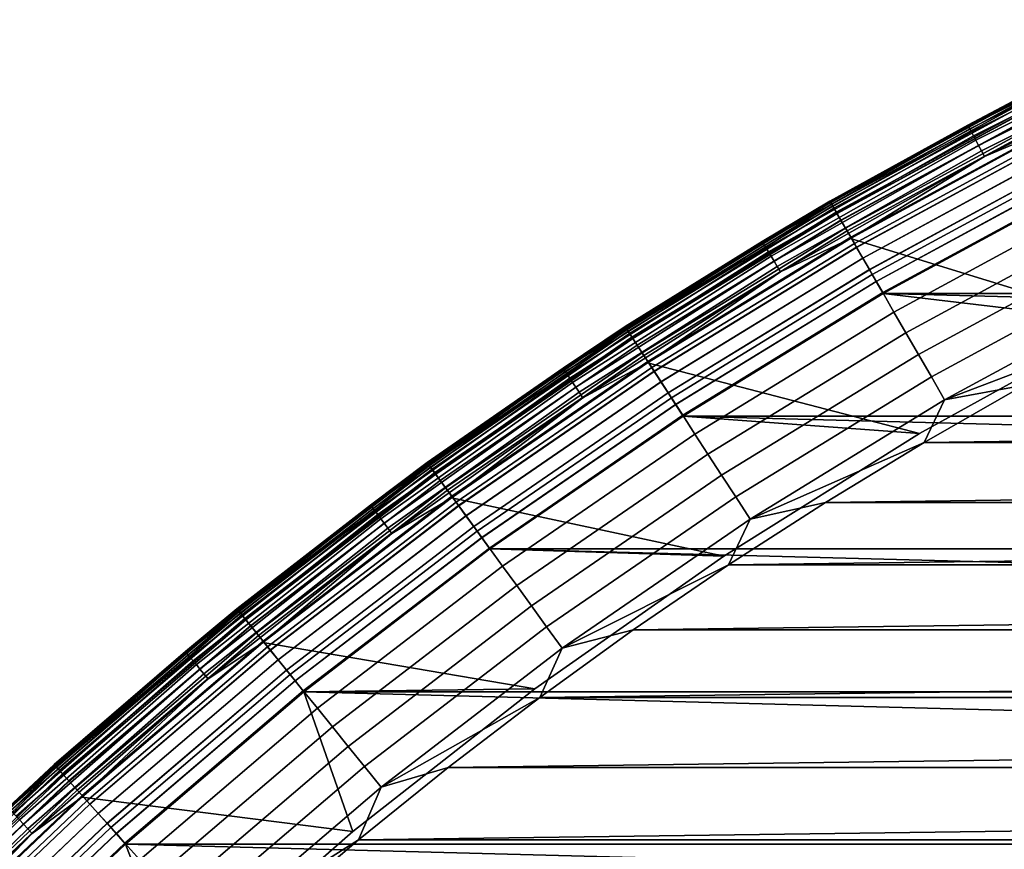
# Model space of a CAD drawing. Header units: metres. Extents: x -22 to 244, y -22 to 22.
# Tile 45 of 146: x -14.55 to -9.93, y 15.58 to 19.47. Entities that reach past the tile are written whole.
import ezdxf

# ---------------------------------------------------------------- set-up
doc = ezdxf.new("R2010")
doc.units = ezdxf.units.M
doc.layers.add('solid_10_151_113_XXX', color=7, linetype='CONTINUOUS')

msp = doc.modelspace()

# ---------------------------------------------------------------- linework, layer by layer
at = {"layer": 'solid_10_151_113_XXX'}
for points in [[(-10.103361, 18.975454, 213.418961), (-9.760796, 19.156641, 213.449997), (-9.113132, 19.470404, 213.418961)], [(-10.103361, 18.975454, 213.418961), (-9.113132, 19.470404, 213.418961), (-9.110039, 19.463795, 213.388412), (-10.099932, 18.969013, 213.388412)], [(-10.099932, 18.969013, 213.388412), (-9.110039, 19.463795, 213.388412), (-9.104955, 19.452932, 213.359375), (-10.094296, 18.958429, 213.359375)], [(-10.094296, 18.958429, 213.359375), (-9.104955, 19.452932, 213.359375), (-9.098006, 19.438087, 213.332565), (-10.086592, 18.94396, 213.332565)], [(-10.086592, 18.94396, 213.332565), (-9.098006, 19.438087, 213.332565), (-9.089365, 19.419624, 213.30867), (-10.077011, 18.925966, 213.30867)], [(-10.077011, 18.925966, 213.30867), (-9.089365, 19.419624, 213.30867), (-9.079243, 19.397999, 213.288254), (-10.065789, 18.90489, 213.288254)], [(-10.065789, 18.90489, 213.288254), (-9.079243, 19.397999, 213.288254), (-9.067891, 19.373745, 213.27182), (-10.053204, 18.881254, 213.27182)], [(-10.053204, 18.881254, 213.27182), (-9.067891, 19.373745, 213.27182), (-9.055589, 19.34746, 213.259796), (-10.039565, 18.855637, 213.259796)], [(-10.039565, 18.855637, 213.259796), (-9.055589, 19.34746, 213.259796), (-9.04264, 19.319796, 213.252457), (-10.025208, 18.828674, 213.252457)], [(-10.025208, 18.828674, 213.252457), (-9.04264, 19.319796, 213.252457), (-9.673243, 18.976786, 213.25)], [(-9.760796, 19.156641, 1), (-10.75, 18.619547, 1), (-10.75, 18.619547, 212.300003), (-9.760796, 19.156641, 212.300003)], [(-10.747904, 18.615915, 212.364609), (-9.758892, 19.152905, 212.364609), (-9.760796, 19.156641, 212.300003), (-10.75, 18.619547, 212.300003)], [(-9.758854, 19.152828, 0.934737), (-10.747861, 18.615841, 0.934737), (-10.75, 18.619547, 1), (-9.760796, 19.156641, 1)], [(-10.749997, 18.619549, 268.75), (-9.760793, 19.156641, 268.75), (-9.760796, 19.156641, 213.449997), (-10.75, 18.619547, 213.449997)], [(-10.103361, 18.975454, 213.418961), (-10.75, 18.619547, 213.449997), (-9.760796, 19.156641, 213.449997)], [(-10.746713, 18.613853, 268.875427), (-9.757812, 19.150784, 268.875427), (-9.760793, 19.156641, 268.75), (-10.749997, 18.619549, 268.75)], [(-10.741557, 18.604923, 212.428833), (-9.75313, 19.141596, 212.428833), (-9.758892, 19.152905, 212.364609), (-10.747904, 18.615915, 212.364609)], [(-10.747861, 18.615841, 0.934737), (-9.758854, 19.152828, 0.934737), (-9.753054, 19.141445, 0.870527), (-10.741473, 18.604776, 0.870527)], [(-10.736876, 18.596813, 268.999603), (-9.748878, 19.133253, 268.999603), (-9.757812, 19.150784, 268.875427), (-10.746713, 18.613853, 268.875427)], [(-10.73107, 18.586758, 212.49086), (-9.743608, 19.122906, 212.49086), (-9.75313, 19.141596, 212.428833), (-10.741557, 18.604923, 212.428833)], [(-10.741473, 18.604776, 0.870527), (-9.753054, 19.141445, 0.870527), (-9.743494, 19.122684, 0.808537), (-10.730945, 18.586542, 0.808537)], [(-10.720595, 18.568615, 269.121063), (-9.734097, 19.10424, 269.121063), (-9.748878, 19.133253, 268.999603), (-10.736876, 18.596813, 268.999603)], [(-10.71662, 18.561731, 212.549606), (-9.730488, 19.097158, 212.549606), (-9.743608, 19.122906, 212.49086), (-10.73107, 18.586758, 212.49086)], [(-10.730945, 18.586542, 0.808537), (-9.743494, 19.122684, 0.808537), (-9.73034, 19.096867, 0.74983), (-10.716457, 18.561449, 0.74983)], [(-10.69805, 18.529568, 269.238434), (-9.713627, 19.064066, 269.238434), (-9.734097, 19.10424, 269.121063), (-10.720595, 18.568615, 269.121063)], [(-10.698458, 18.530272, 212.604065), (-9.713996, 19.064791, 212.604065), (-9.730488, 19.097158, 212.549606), (-10.71662, 18.561731, 212.549606)], [(-10.716457, 18.561449, 0.74983), (-9.73034, 19.096867, 0.74983), (-9.713816, 19.064436, 0.695412), (-10.698258, 18.529928, 0.695412)], [(-10.676892, 18.49292, 212.65332), (-9.694415, 19.026361, 212.65332), (-9.713996, 19.064791, 212.604065), (-10.698458, 18.530272, 212.604065)], [(-10.698258, 18.529928, 0.695412), (-9.713816, 19.064436, 0.695412), (-9.694205, 19.025949, 0.646215), (-10.676661, 18.492519, 0.646215)], [(-10.66949, 18.480099, 269.350433), (-9.687694, 19.01317, 269.350433), (-9.713627, 19.064066, 269.238434), (-10.69805, 18.529568, 269.238434)], [(-10.652294, 18.450315, 212.696518), (-9.672081, 18.982527, 212.696518), (-9.694415, 19.026361, 212.65332), (-10.676892, 18.49292, 212.65332)], [(-10.676661, 18.492519, 0.646215), (-9.694205, 19.025949, 0.646215), (-9.671845, 18.982065, 0.603084), (-10.652035, 18.449865, 0.603084)], [(-11.066798, 18.430187, 213.418961), (-10.75, 18.619547, 213.449997), (-10.103361, 18.975454, 213.418961)], [(-11.066798, 18.430187, 213.418961), (-10.103361, 18.975454, 213.418961), (-10.099932, 18.969013, 213.388412), (-11.063041, 18.423931, 213.388412)], [(-10.635225, 18.420752, 269.455841), (-9.656583, 18.95211, 269.455841), (-9.687694, 19.01317, 269.350433), (-10.66949, 18.480099, 269.350433)], [(-9.673243, 18.976786, 213.25), (-8.407356, 18.528133, 213.25), (-9.381576, 18.054401, 213.25), (-10.653498, 18.444319, 213.25)], [(-10.025208, 18.828674, 213.252457), (-9.673243, 18.976786, 213.25), (-10.653498, 18.444319, 213.25)], [(-10.625085, 18.403187, 212.73291), (-9.647375, 18.93404, 212.73291), (-9.672081, 18.982527, 212.696518), (-10.652294, 18.450315, 212.696518)], [(-10.652035, 18.449865, 0.603084), (-9.671845, 18.982065, 0.603084), (-9.647118, 18.933535, 0.566758), (-10.624802, 18.402697, 0.566758)], [(-11.063041, 18.423931, 213.388412), (-10.099932, 18.969013, 213.388412), (-10.094296, 18.958429, 213.359375), (-11.056868, 18.413649, 213.359375)], [(-11.056868, 18.413649, 213.359375), (-10.094296, 18.958429, 213.359375), (-10.086592, 18.94396, 213.332565), (-11.048429, 18.399597, 213.332565)], [(-11.048429, 18.399597, 213.332565), (-10.086592, 18.94396, 213.332565), (-10.077011, 18.925966, 213.30867), (-11.037935, 18.38212, 213.30867)], [(-11.037935, 18.38212, 213.30867), (-10.077011, 18.925966, 213.30867), (-10.065789, 18.90489, 213.288254), (-11.025643, 18.36165, 213.288254)], [(-10.595634, 18.352177, 269.553528), (-9.620635, 18.881559, 269.553528), (-9.656583, 18.95211, 269.455841), (-10.635225, 18.420752, 269.455841)], [(-10.595732, 18.352345, 212.761887), (-9.620723, 18.881731, 212.761887), (-9.647375, 18.93404, 212.73291), (-10.625085, 18.403187, 212.73291)], [(-10.624802, 18.402697, 0.566758), (-9.647118, 18.933535, 0.566758), (-9.620448, 18.881193, 0.53786), (-10.595428, 18.351822, 0.53786)], [(-11.025643, 18.36165, 213.288254), (-10.065789, 18.90489, 213.288254), (-10.053204, 18.881254, 213.27182), (-11.011858, 18.338692, 213.27182)], [(-11.011858, 18.338692, 213.27182), (-10.053204, 18.881254, 213.27182), (-10.039565, 18.855637, 213.259796), (-10.996918, 18.313812, 213.259796)], [(-10.564736, 18.29866, 212.782944), (-9.59258, 18.826498, 212.782944), (-9.620723, 18.881731, 212.761887), (-10.595732, 18.352345, 212.761887)], [(-10.551151, 18.275131, 269.642365), (-9.580245, 18.80229, 269.642365), (-9.620635, 18.881559, 269.553528), (-10.595634, 18.352177, 269.553528)], [(-10.595428, 18.351822, 0.53786), (-9.620448, 18.881193, 0.53786), (-9.592293, 18.825935, 0.516885), (-10.564421, 18.298113, 0.516885)], [(-10.996918, 18.313812, 213.259796), (-10.039565, 18.855637, 213.259796), (-10.025208, 18.828674, 213.252457), (-10.981193, 18.287624, 213.252457)], [(-10.981193, 18.287624, 213.252457), (-10.025208, 18.828674, 213.252457), (-10.653498, 18.444319, 213.25)], [(-10.532632, 18.243053, 212.795715), (-9.563429, 18.769287, 212.795715), (-9.59258, 18.826498, 212.782944), (-10.564736, 18.29866, 212.782944)], [(-10.564421, 18.298113, 0.516885), (-9.592293, 18.825935, 0.516885), (-9.563135, 18.768709, 0.504193), (-10.532307, 18.242491, 0.504193)], [(-10.502264, 18.190456, 269.721405), (-9.535856, 18.715172, 269.721405), (-9.580245, 18.80229, 269.642365), (-10.551151, 18.275131, 269.642365)], [(-9.563429, 18.769287, 212.795715), (-10.532632, 18.243053, 212.795715), (-10.500854, 18.186039, 212.800003), (-9.53459, 18.710733, 212.800003)], [(-9.563135, 18.768709, 0.504193), (-9.5346, 18.71073, 0.5), (-10.500866, 18.186031, 0.5), (-10.532307, 18.242491, 0.504193)], [(-10.449511, 18.099083, 269.789795), (-9.487957, 18.621164, 269.789795), (-9.535856, 18.715172, 269.721405), (-10.502264, 18.190456, 269.721405)], [(-10.500866, 18.186031, 0.5), (-9.5346, 18.71073, 0.5), (10.500843, 18.186045, 0.5)], [(-9.381545, 18.05442, 212.800003), (-8.407414, 18.528105, 212.800003), (-9.53459, 18.710733, 212.800003), (-10.500854, 18.186039, 212.800003)], [(-11.709736, 18.03142, 268.75), (-10.749997, 18.619549, 268.75), (-10.75, 18.619547, 213.449997), (-11.70974, 18.031418, 213.449997)], [(-11.066798, 18.430187, 213.418961), (-11.70974, 18.031418, 213.449997), (-10.75, 18.619547, 213.449997)], [(-10.75, 18.619547, 1), (-11.709739, 18.031418, 1), (-11.709739, 18.031418, 212.300003), (-10.75, 18.619547, 212.300003)], [(-11.707456, 18.027901, 212.364609), (-10.747904, 18.615915, 212.364609), (-10.75, 18.619547, 212.300003), (-11.709739, 18.031418, 212.300003)], [(-10.747861, 18.615841, 0.934737), (-11.70741, 18.02783, 0.934737), (-11.709739, 18.031418, 1), (-10.75, 18.619547, 1)], [(-11.706159, 18.025904, 268.875427), (-10.746713, 18.613853, 268.875427), (-10.749997, 18.619549, 268.75), (-11.709736, 18.03142, 268.75)], [(-11.700543, 18.017256, 212.428833), (-10.741557, 18.604923, 212.428833), (-10.747904, 18.615915, 212.364609), (-11.707456, 18.027901, 212.364609)], [(-11.70741, 18.02783, 0.934737), (-10.747861, 18.615841, 0.934737), (-10.741473, 18.604776, 0.870527), (-11.700451, 18.017115, 0.870527)], [(-11.695443, 18.009403, 268.999603), (-10.736876, 18.596813, 268.999603), (-10.746713, 18.613853, 268.875427), (-11.706159, 18.025904, 268.875427)], [(-11.689119, 17.999664, 212.49086), (-10.73107, 18.586758, 212.49086), (-10.741557, 18.604923, 212.428833), (-11.700543, 18.017256, 212.428833)], [(-11.700451, 18.017115, 0.870527), (-10.741473, 18.604776, 0.870527), (-10.730945, 18.586542, 0.808537), (-11.688983, 17.999454, 0.808537)], [(-10.393468, 18.002014, 269.846771), (-9.437072, 18.521296, 269.846771), (-9.487957, 18.621164, 269.789795), (-10.449511, 18.099083, 269.789795)], [(-11.677709, 17.982096, 269.121063), (-10.720595, 18.568615, 269.121063), (-10.736876, 18.596813, 268.999603), (-11.695443, 18.009403, 268.999603)], [(-11.67338, 17.97543, 212.549606), (-10.71662, 18.561731, 212.549606), (-10.73107, 18.586758, 212.49086), (-11.689119, 17.999664, 212.49086)], [(-11.688983, 17.999454, 0.808537), (-10.730945, 18.586542, 0.808537), (-10.716457, 18.561449, 0.74983), (-11.673202, 17.975155, 0.74983)], [(-11.653152, 17.944281, 269.238434), (-10.69805, 18.529568, 269.238434), (-10.720595, 18.568615, 269.121063), (-11.677709, 17.982096, 269.121063)], [(-11.653596, 17.944963, 212.604065), (-10.698458, 18.530272, 212.604065), (-10.71662, 18.561731, 212.549606), (-11.67338, 17.97543, 212.549606)], [(-11.673202, 17.975155, 0.74983), (-10.716457, 18.561449, 0.74983), (-10.698258, 18.529928, 0.695412), (-11.653378, 17.94463, 0.695412)], [(-11.630105, 17.908791, 212.65332), (-10.676892, 18.49292, 212.65332), (-10.698458, 18.530272, 212.604065), (-11.653596, 17.944963, 212.604065)], [(-11.653378, 17.94463, 0.695412), (-10.698258, 18.529928, 0.695412), (-10.676661, 18.492519, 0.646215), (-11.629852, 17.908403, 0.646215)], [(-11.622041, 17.896374, 269.350433), (-10.66949, 18.480099, 269.350433), (-10.69805, 18.529568, 269.238434), (-11.653152, 17.944281, 269.238434)], [(-10.334753, 17.900316, 269.891693), (-9.383759, 18.416664, 269.891693), (-9.437072, 18.521296, 269.846771), (-10.393468, 18.002014, 269.846771)], [(-11.603311, 17.867531, 212.696518), (-10.652294, 18.450315, 212.696518), (-10.676892, 18.49292, 212.65332), (-11.630105, 17.908791, 212.65332)], [(-11.629852, 17.908403, 0.646215), (-10.676661, 18.492519, 0.646215), (-10.652035, 18.449865, 0.603084), (-11.603027, 17.867096, 0.603084)], [(-11.584718, 17.838902, 269.455841), (-10.635225, 18.420752, 269.455841), (-10.66949, 18.480099, 269.350433), (-11.622041, 17.896374, 269.350433)], [(-12.000887, 17.836046, 213.418961), (-11.70974, 18.031418, 213.449997), (-11.066798, 18.430187, 213.418961)], [(-12.000887, 17.836046, 213.418961), (-11.066798, 18.430187, 213.418961), (-11.063041, 18.423931, 213.388412), (-11.996814, 17.82999, 213.388412)], [(-11.996814, 17.82999, 213.388412), (-11.063041, 18.423931, 213.388412), (-11.056868, 18.413649, 213.359375), (-11.990119, 17.820042, 213.359375)], [(-10.653498, 18.444319, 213.25), (-9.381576, 18.054401, 213.25), (-10.329181, 17.529503, 213.25), (-11.604561, 17.861246, 213.25)], [(-10.981193, 18.287624, 213.252457), (-10.653498, 18.444319, 213.25), (-11.604561, 17.861246, 213.25)], [(-11.573672, 17.821892, 212.73291), (-10.625085, 18.403187, 212.73291), (-10.652294, 18.450315, 212.696518), (-11.603311, 17.867531, 212.696518)], [(-11.603027, 17.867096, 0.603084), (-10.652035, 18.449865, 0.603084), (-10.624802, 18.402697, 0.566758), (-11.573363, 17.821417, 0.566758)], [(-11.541593, 17.772493, 269.553528), (-10.595634, 18.352177, 269.553528), (-10.635225, 18.420752, 269.455841), (-11.584718, 17.838902, 269.455841)], [(-11.990119, 17.820042, 213.359375), (-11.056868, 18.413649, 213.359375), (-11.048429, 18.399597, 213.332565), (-11.980968, 17.806442, 213.332565)], [(-11.980968, 17.806442, 213.332565), (-11.048429, 18.399597, 213.332565), (-11.037935, 18.38212, 213.30867), (-11.969588, 17.789528, 213.30867)], [(-11.969588, 17.789528, 213.30867), (-11.037935, 18.38212, 213.30867), (-11.025643, 18.36165, 213.288254), (-11.95626, 17.769718, 213.288254)], [(-11.541698, 17.772655, 212.761887), (-10.595732, 18.352345, 212.761887), (-10.625085, 18.403187, 212.73291), (-11.573672, 17.821892, 212.73291)], [(-11.573363, 17.821417, 0.566758), (-10.624802, 18.402697, 0.566758), (-10.595428, 18.351822, 0.53786), (-11.541368, 17.772148, 0.53786)], [(-10.27401, 17.795107, 269.924103), (-9.328606, 18.308418, 269.924103), (-9.383759, 18.416664, 269.891693), (-10.334753, 17.900316, 269.891693)], [(-11.95626, 17.769718, 213.288254), (-11.025643, 18.36165, 213.288254), (-11.011858, 18.338692, 213.27182), (-11.94131, 17.747499, 213.27182)], [(-11.94131, 17.747499, 213.27182), (-11.011858, 18.338692, 213.27182), (-10.996918, 18.313812, 213.259796), (-11.925109, 17.723421, 213.259796)], [(-11.507936, 17.720667, 212.782944), (-10.564736, 18.29866, 212.782944), (-10.595732, 18.352345, 212.761887), (-11.541698, 17.772655, 212.761887)], [(-11.493138, 17.69788, 269.642365), (-10.551151, 18.275131, 269.642365), (-10.595634, 18.352177, 269.553528), (-11.541593, 17.772493, 269.553528)], [(-11.541368, 17.772148, 0.53786), (-10.595428, 18.351822, 0.53786), (-10.564421, 18.298113, 0.516885), (-11.507591, 17.720137, 0.516885)], [(-11.925109, 17.723421, 213.259796), (-10.996918, 18.313812, 213.259796), (-10.981193, 18.287624, 213.252457), (-11.908057, 17.698078, 213.252457)], [(-11.908057, 17.698078, 213.252457), (-10.981193, 18.287624, 213.252457), (-11.604561, 17.861246, 213.25)], [(-11.472964, 17.666817, 212.795715), (-10.532632, 18.243053, 212.795715), (-10.564736, 18.29866, 212.782944), (-11.507936, 17.720667, 212.782944)], [(-11.507591, 17.720137, 0.516885), (-10.564421, 18.298113, 0.516885), (-10.532307, 18.242491, 0.504193), (-11.472611, 17.666271, 0.504193)], [(-10.211905, 17.687538, 269.943604), (-9.272216, 18.197748, 269.943604), (-9.328606, 18.308418, 269.924103), (-10.27401, 17.795107, 269.924103)], [(-11.439886, 17.615881, 269.721405), (-10.502264, 18.190456, 269.721405), (-10.551151, 18.275131, 269.642365), (-11.493138, 17.69788, 269.642365)], [(-10.532632, 18.243053, 212.795715), (-11.472964, 17.666817, 212.795715), (-11.438354, 17.611473, 212.800003), (-10.500854, 18.186039, 212.800003)], [(-10.532307, 18.242491, 0.504193), (-10.500866, 18.186031, 0.5), (-11.438365, 17.611465, 0.5), (-11.472611, 17.666271, 0.504193)], [(-11.382422, 17.527393, 269.789795), (-10.449511, 18.099083, 269.789795), (-10.502264, 18.190456, 269.721405), (-11.439886, 17.615881, 269.721405)], [(-10.211905, 17.687538, 269.943604), (-9.363023, 18.011766, 269.950012), (-9.272216, 18.197748, 269.943604)], [(-11.438365, 17.611465, 0.5), (-10.500866, 18.186031, 0.5), (11.438343, 17.611481, 0.5)], [(-10.32921, 17.529486, 212.800003), (-9.381545, 18.05442, 212.800003), (-10.500854, 18.186039, 212.800003), (-11.438354, 17.611473, 212.800003)], [(-10.500866, 18.186031, 0.5), (10.500843, 18.186045, 0.5), (11.438343, 17.611481, 0.5)], [(-11.321377, 17.433392, 269.846771), (-10.393468, 18.002014, 269.846771), (-10.449511, 18.099083, 269.789795), (-11.382422, 17.527393, 269.789795)], [(-10.329181, 17.529503, 213.25), (-9.381576, 18.054401, 213.25), (-9.381545, 18.05442, 212.800003), (-10.32921, 17.529486, 212.800003)], [(-12.63738, 17.393867, 268.75), (-11.709736, 18.03142, 268.75), (-11.70974, 18.031418, 213.449997), (-12.637383, 17.393866, 213.449997)], [(-11.709739, 18.031418, 1), (-12.637383, 17.393866, 1), (-12.637383, 17.393866, 212.300003), (-11.709739, 18.031418, 212.300003)], [(-12.634918, 17.390474, 212.364609), (-11.707456, 18.027901, 212.364609), (-11.709739, 18.031418, 212.300003), (-12.637383, 17.393866, 212.300003)], [(-11.70741, 18.02783, 0.934737), (-12.634869, 17.390406, 0.934737), (-12.637383, 17.393866, 1), (-11.709739, 18.031418, 1)], [(-12.000887, 17.836046, 213.418961), (-12.637383, 17.393866, 213.449997), (-11.70974, 18.031418, 213.449997)], [(-12.633519, 17.388548, 268.875427), (-11.706159, 18.025904, 268.875427), (-11.709736, 18.03142, 268.75), (-12.63738, 17.393867, 268.75)], [(-12.627459, 17.380205, 212.428833), (-11.700543, 18.017256, 212.428833), (-11.707456, 18.027901, 212.364609), (-12.634918, 17.390474, 212.364609)], [(-12.634869, 17.390406, 0.934737), (-11.70741, 18.02783, 0.934737), (-11.700451, 18.017115, 0.870527), (-12.627358, 17.380068, 0.870527)], [(-12.621954, 17.372629, 268.999603), (-11.695443, 18.009403, 268.999603), (-11.706159, 18.025904, 268.875427), (-12.633519, 17.388548, 268.875427)], [(-12.615129, 17.363235, 212.49086), (-11.689119, 17.999664, 212.49086), (-11.700543, 18.017256, 212.428833), (-12.627459, 17.380205, 212.428833)], [(-12.627358, 17.380068, 0.870527), (-11.700451, 18.017115, 0.870527), (-11.688983, 17.999454, 0.808537), (-12.614983, 17.363033, 0.808537)], [(-12.602816, 17.346287, 269.121063), (-11.677709, 17.982096, 269.121063), (-11.695443, 18.009403, 268.999603), (-12.621954, 17.372629, 268.999603)], [(-11.25742, 17.334906, 269.891693), (-10.334753, 17.900316, 269.891693), (-10.393468, 18.002014, 269.846771), (-11.321377, 17.433392, 269.846771)], [(-10.211905, 17.687538, 269.943604), (-9.839314, 17.756065, 269.950012), (-9.363023, 18.011766, 269.950012)], [(-12.598144, 17.339857, 212.549606), (-11.67338, 17.97543, 212.549606), (-11.689119, 17.999664, 212.49086), (-12.615129, 17.363235, 212.49086)], [(-12.614983, 17.363033, 0.808537), (-11.688983, 17.999454, 0.808537), (-11.673202, 17.975155, 0.74983), (-12.597951, 17.339592, 0.74983)], [(-12.576313, 17.309809, 269.238434), (-11.653152, 17.944281, 269.238434), (-11.677709, 17.982096, 269.121063), (-12.602816, 17.346287, 269.121063)], [(-12.576792, 17.310469, 212.604065), (-11.653596, 17.944963, 212.604065), (-11.67338, 17.97543, 212.549606), (-12.598144, 17.339857, 212.549606)], [(-12.597951, 17.339592, 0.74983), (-11.673202, 17.975155, 0.74983), (-11.653378, 17.94463, 0.695412), (-12.576557, 17.310146, 0.695412)], [(-12.551439, 17.275576, 212.65332), (-11.630105, 17.908791, 212.65332), (-11.653596, 17.944963, 212.604065), (-12.576792, 17.310469, 212.604065)], [(-12.576557, 17.310146, 0.695412), (-11.653378, 17.94463, 0.695412), (-11.629852, 17.908403, 0.646215), (-12.551167, 17.2752, 0.646215)], [(-12.542737, 17.263597, 269.350433), (-11.622041, 17.896374, 269.350433), (-11.653152, 17.944281, 269.238434), (-12.576313, 17.309809, 269.238434)], [(-12.522523, 17.235775, 212.696518), (-11.603311, 17.867531, 212.696518), (-11.630105, 17.908791, 212.65332), (-12.551439, 17.275576, 212.65332)], [(-12.551167, 17.2752, 0.646215), (-11.629852, 17.908403, 0.646215), (-11.603027, 17.867096, 0.603084), (-12.522218, 17.235353, 0.603084)], [(-12.502458, 17.208157, 269.455841), (-11.584718, 17.838902, 269.455841), (-11.622041, 17.896374, 269.350433), (-12.542737, 17.263597, 269.350433)], [(-12.490537, 17.19175, 212.73291), (-11.573672, 17.821892, 212.73291), (-11.603311, 17.867531, 212.696518), (-12.522523, 17.235775, 212.696518)], [(-12.522218, 17.235353, 0.603084), (-11.603027, 17.867096, 0.603084), (-11.573363, 17.821417, 0.566758), (-12.490203, 17.19129, 0.566758)], [(-11.191253, 17.233019, 269.924103), (-10.27401, 17.795107, 269.924103), (-10.334753, 17.900316, 269.891693), (-11.25742, 17.334906, 269.891693)], [(-12.903152, 17.194605, 213.418961), (-12.637383, 17.393866, 213.449997), (-12.000887, 17.836046, 213.418961)], [(-12.903152, 17.194605, 213.418961), (-12.000887, 17.836046, 213.418961), (-11.996814, 17.82999, 213.388412), (-12.898772, 17.188768, 213.388412)], [(-12.898772, 17.188768, 213.388412), (-11.996814, 17.82999, 213.388412), (-11.990119, 17.820042, 213.359375), (-12.891575, 17.179176, 213.359375)], [(-12.891575, 17.179176, 213.359375), (-11.990119, 17.820042, 213.359375), (-11.980968, 17.806442, 213.332565), (-12.881736, 17.166067, 213.332565)], [(-11.604561, 17.861246, 213.25), (-10.329181, 17.529503, 213.25), (-11.247465, 16.954939, 213.25), (-12.523768, 17.229197, 213.25)], [(-11.908057, 17.698078, 213.252457), (-11.604561, 17.861246, 213.25), (-12.523768, 17.229197, 213.25)], [(-12.455915, 17.144096, 269.553528), (-11.541593, 17.772493, 269.553528), (-11.584718, 17.838902, 269.455841), (-12.502458, 17.208157, 269.455841)], [(-12.456029, 17.144253, 212.761887), (-11.541698, 17.772655, 212.761887), (-11.573672, 17.821892, 212.73291), (-12.490537, 17.19175, 212.73291)], [(-12.490203, 17.19129, 0.566758), (-11.573363, 17.821417, 0.566758), (-11.541368, 17.772148, 0.53786), (-12.455674, 17.143764, 0.53786)], [(-12.881736, 17.166067, 213.332565), (-11.980968, 17.806442, 213.332565), (-11.969588, 17.789528, 213.30867), (-12.8695, 17.149761, 213.30867)], [(-12.8695, 17.149761, 213.30867), (-11.969588, 17.789528, 213.30867), (-11.95626, 17.769718, 213.288254), (-12.855169, 17.130663, 213.288254)], [(-12.419593, 17.094103, 212.782944), (-11.507936, 17.720667, 212.782944), (-11.541698, 17.772655, 212.761887), (-12.456029, 17.144253, 212.761887)], [(-12.403623, 17.072121, 269.642365), (-11.493138, 17.69788, 269.642365), (-11.541593, 17.772493, 269.553528), (-12.455915, 17.144096, 269.553528)], [(-12.455674, 17.143764, 0.53786), (-11.541368, 17.772148, 0.53786), (-11.507591, 17.720137, 0.516885), (-12.419221, 17.093592, 0.516885)], [(-11.123604, 17.128847, 269.943604), (-10.211905, 17.687538, 269.943604), (-10.27401, 17.795107, 269.924103), (-11.191253, 17.233019, 269.924103)], [(-12.855169, 17.130663, 213.288254), (-11.95626, 17.769718, 213.288254), (-11.94131, 17.747499, 213.27182), (-12.839096, 17.109245, 213.27182)], [(-12.839096, 17.109245, 213.27182), (-11.94131, 17.747499, 213.27182), (-11.925109, 17.723421, 213.259796), (-12.821677, 17.086033, 213.259796)], [(9.83932, 17.756062, 269.950012), (-9.839314, 17.756065, 269.950012), (-10.308693, 17.487734, 269.950012)], [(-10.211905, 17.687538, 269.943604), (-10.308693, 17.487734, 269.950012), (-9.839314, 17.756065, 269.950012)], [(10.308699, 17.48773, 269.950012), (9.83932, 17.756062, 269.950012), (-10.308693, 17.487734, 269.950012)], [(-12.821677, 17.086033, 213.259796), (-11.925109, 17.723421, 213.259796), (-11.908057, 17.698078, 213.252457), (-12.803343, 17.0616, 213.252457)], [(-12.803343, 17.0616, 213.252457), (-11.908057, 17.698078, 213.252457), (-12.523768, 17.229197, 213.25)], [(-12.381851, 17.042156, 212.795715), (-11.472964, 17.666817, 212.795715), (-11.507936, 17.720667, 212.782944), (-12.419593, 17.094103, 212.782944)], [(-12.419221, 17.093592, 0.516885), (-11.507591, 17.720137, 0.516885), (-11.472611, 17.666271, 0.504193), (-12.38147, 17.041632, 0.504193)], [(-12.346152, 16.993021, 269.721405), (-11.439886, 17.615881, 269.721405), (-11.493138, 17.69788, 269.642365), (-12.403623, 17.072121, 269.642365)], [(-11.123604, 17.128847, 269.943604), (-10.308693, 17.487734, 269.950012), (-10.211905, 17.687538, 269.943604)], [(-11.472964, 17.666817, 212.795715), (-12.381851, 17.042156, 212.795715), (-12.344499, 16.988623, 212.800003), (-11.438354, 17.611473, 212.800003)], [(-11.472611, 17.666271, 0.504193), (-11.438365, 17.611465, 0.5), (-12.344507, 16.988617, 0.5), (-12.38147, 17.041632, 0.504193)], [(-12.284136, 16.907663, 269.789795), (-11.382422, 17.527393, 269.789795), (-11.439886, 17.615881, 269.721405), (-12.346152, 16.993021, 269.721405)], [(-12.344507, 16.988617, 0.5), (-11.438365, 17.611465, 0.5), (12.344491, 16.988628, 0.5)], [(-11.247419, 16.954967, 212.800003), (-10.32921, 17.529486, 212.800003), (-11.438354, 17.611473, 212.800003), (-12.344499, 16.988623, 212.800003)], [(-11.438365, 17.611465, 0.5), (11.438343, 17.611481, 0.5), (12.344491, 16.988628, 0.5)], [(-12.218254, 16.816984, 269.846771), (-11.321377, 17.433392, 269.846771), (-11.382422, 17.527393, 269.789795), (-12.284136, 16.907663, 269.789795)], [(-11.247465, 16.954939, 213.25), (-10.329181, 17.529503, 213.25), (-10.32921, 17.529486, 212.800003), (-11.247419, 16.954967, 212.800003)], [(-11.123604, 17.128847, 269.943604), (-10.770707, 17.207027, 269.950012), (-10.308693, 17.487734, 269.950012)], [(10.308699, 17.48773, 269.950012), (-10.308693, 17.487734, 269.950012), (-10.770707, 17.207027, 269.950012)], [(10.770714, 17.207024, 269.950012), (10.308699, 17.48773, 269.950012), (-10.770707, 17.207027, 269.950012)], [(-12.149231, 16.721981, 269.891693), (-11.25742, 17.334906, 269.891693), (-11.321377, 17.433392, 269.846771), (-12.218254, 16.816984, 269.846771)], [(-13.530385, 16.708641, 268.75), (-12.63738, 17.393867, 268.75), (-12.637383, 17.393866, 213.449997), (-13.530389, 16.708637, 213.449997)], [(-12.637383, 17.393866, 1), (-13.530389, 16.708637, 1), (-13.530389, 16.708637, 212.300003), (-12.637383, 17.393866, 212.300003)], [(-13.52775, 16.705379, 212.364609), (-12.634918, 17.390474, 212.364609), (-12.637383, 17.393866, 212.300003), (-13.530389, 16.708637, 212.300003)], [(-12.634869, 17.390406, 0.934737), (-13.527697, 16.705315, 0.934737), (-13.530389, 16.708637, 1), (-12.637383, 17.393866, 1)], [(-12.903152, 17.194605, 213.418961), (-13.530389, 16.708637, 213.449997), (-12.637383, 17.393866, 213.449997)], [(-13.526252, 16.703529, 268.875427), (-12.633519, 17.388548, 268.875427), (-12.63738, 17.393867, 268.75), (-13.530385, 16.708641, 268.75)], [(-13.519762, 16.695517, 212.428833), (-12.627459, 17.380205, 212.428833), (-12.634918, 17.390474, 212.364609), (-13.52775, 16.705379, 212.364609)], [(-13.527697, 16.705315, 0.934737), (-12.634869, 17.390406, 0.934737), (-12.627358, 17.380068, 0.870527), (-13.519656, 16.695385, 0.870527)], [(-13.513869, 16.688238, 268.999603), (-12.621954, 17.372629, 268.999603), (-12.633519, 17.388548, 268.875427), (-13.526252, 16.703529, 268.875427)], [(-13.506562, 16.679214, 212.49086), (-12.615129, 17.363235, 212.49086), (-12.627459, 17.380205, 212.428833), (-13.519762, 16.695517, 212.428833)], [(-13.519656, 16.695385, 0.870527), (-12.627358, 17.380068, 0.870527), (-12.614983, 17.363033, 0.808537), (-13.506405, 16.67902, 0.808537)], [(-13.493378, 16.662935, 269.121063), (-12.602816, 17.346287, 269.121063), (-12.621954, 17.372629, 268.999603), (-13.513869, 16.688238, 268.999603)], [(-13.488376, 16.656757, 212.549606), (-12.598144, 17.339857, 212.549606), (-12.615129, 17.363235, 212.49086), (-13.506562, 16.679214, 212.49086)], [(-13.506405, 16.67902, 0.808537), (-12.614983, 17.363033, 0.808537), (-12.597951, 17.339592, 0.74983), (-13.48817, 16.656504, 0.74983)], [(-13.465003, 16.627893, 269.238434), (-12.576313, 17.309809, 269.238434), (-12.602816, 17.346287, 269.121063), (-13.493378, 16.662935, 269.121063)], [(-13.465515, 16.628527, 212.604065), (-12.576792, 17.310469, 212.604065), (-12.598144, 17.339857, 212.549606), (-13.488376, 16.656757, 212.549606)], [(-13.48817, 16.656504, 0.74983), (-12.597951, 17.339592, 0.74983), (-12.576557, 17.310146, 0.695412), (-13.465264, 16.628218, 0.695412)], [(-13.438373, 16.595007, 212.65332), (-12.551439, 17.275576, 212.65332), (-12.576792, 17.310469, 212.604065), (-13.465515, 16.628527, 212.604065)], [(-13.465264, 16.628218, 0.695412), (-12.576557, 17.310146, 0.695412), (-12.551167, 17.2752, 0.646215), (-13.438081, 16.594648, 0.646215)], [(-13.429054, 16.583502, 269.350433), (-12.542737, 17.263597, 269.350433), (-12.576313, 17.309809, 269.238434), (-13.465003, 16.627893, 269.238434)], [(-12.077823, 16.623697, 269.924103), (-11.191253, 17.233019, 269.924103), (-11.25742, 17.334906, 269.891693), (-12.149231, 16.721981, 269.891693)], [(-13.407412, 16.556774, 212.696518), (-12.522523, 17.235775, 212.696518), (-12.551439, 17.275576, 212.65332), (-13.438373, 16.595007, 212.65332)], [(-13.438081, 16.594648, 0.646215), (-12.551167, 17.2752, 0.646215), (-12.522218, 17.235353, 0.603084), (-13.407085, 16.556372, 0.603084)], [(-13.385928, 16.530245, 269.455841), (-12.502458, 17.208157, 269.455841), (-12.542737, 17.263597, 269.350433), (-13.429054, 16.583502, 269.350433)], [(-12.523768, 17.229197, 213.25), (-11.247465, 16.954939, 213.25), (-12.133916, 16.332283, 213.25), (-13.408594, 16.549911, 213.25)], [(-12.803343, 17.0616, 213.252457), (-12.523768, 17.229197, 213.25), (-13.408594, 16.549911, 213.25)], [(-13.373165, 16.514484, 212.73291), (-12.490537, 17.19175, 212.73291), (-12.522523, 17.235775, 212.696518), (-13.407412, 16.556774, 212.696518)], [(-13.407085, 16.556372, 0.603084), (-12.522218, 17.235353, 0.603084), (-12.490203, 17.19129, 0.566758), (-13.372808, 16.514044, 0.566758)], [(-12.004814, 16.523209, 269.943604), (-11.123604, 17.128847, 269.943604), (-11.191253, 17.233019, 269.924103), (-12.077823, 16.623697, 269.924103)], [(-13.771201, 16.507568, 213.418961), (-13.530389, 16.708637, 213.449997), (-12.903152, 17.194605, 213.418961)], [(-13.771201, 16.507568, 213.418961), (-12.903152, 17.194605, 213.418961), (-12.898772, 17.188768, 213.388412), (-13.766526, 16.501965, 213.388412)], [(-13.766526, 16.501965, 213.388412), (-12.898772, 17.188768, 213.388412), (-12.891575, 17.179176, 213.359375), (-13.758844, 16.492756, 213.359375)], [(-13.758844, 16.492756, 213.359375), (-12.891575, 17.179176, 213.359375), (-12.881736, 17.166067, 213.332565), (-13.748344, 16.480169, 213.332565)], [(-13.336098, 16.46871, 269.553528), (-12.455915, 17.144096, 269.553528), (-12.502458, 17.208157, 269.455841), (-13.385928, 16.530245, 269.455841)], [(-13.33622, 16.468859, 212.761887), (-12.456029, 17.144253, 212.761887), (-12.490537, 17.19175, 212.73291), (-13.373165, 16.514484, 212.73291)], [(-13.372808, 16.514044, 0.566758), (-12.490203, 17.19129, 0.566758), (-12.455674, 17.143764, 0.53786), (-13.335839, 16.46839, 0.53786)], [(10.770714, 17.207024, 269.950012), (-10.770707, 17.207027, 269.950012), (-11.225076, 16.914125, 269.950012)], [(-11.123604, 17.128847, 269.943604), (-11.225076, 16.914125, 269.950012), (-10.770707, 17.207027, 269.950012)], [(11.225082, 16.914122, 269.950012), (10.770714, 17.207024, 269.950012), (-11.225076, 16.914125, 269.950012)], [(-13.748344, 16.480169, 213.332565), (-12.881736, 17.166067, 213.332565), (-12.8695, 17.149761, 213.30867), (-13.735285, 16.464516, 213.30867)], [(-13.735285, 16.464516, 213.30867), (-12.8695, 17.149761, 213.30867), (-12.855169, 17.130663, 213.288254), (-13.71999, 16.446182, 213.288254)], [(-13.71999, 16.446182, 213.288254), (-12.855169, 17.130663, 213.288254), (-12.839096, 17.109245, 213.27182), (-13.702835, 16.425619, 213.27182)], [(-13.297208, 16.420685, 212.782944), (-12.419593, 17.094103, 212.782944), (-12.456029, 17.144253, 212.761887), (-13.33622, 16.468859, 212.761887)], [(-13.280109, 16.399569, 269.642365), (-12.403623, 17.072121, 269.642365), (-12.455915, 17.144096, 269.553528), (-13.336098, 16.46871, 269.553528)], [(-13.335839, 16.46839, 0.53786), (-12.455674, 17.143764, 0.53786), (-12.419221, 17.093592, 0.516885), (-13.29681, 16.420193, 0.516885)], [(-12.004814, 16.523209, 269.943604), (-11.225076, 16.914125, 269.950012), (-11.123604, 17.128847, 269.943604)], [(-13.702835, 16.425619, 213.27182), (-12.839096, 17.109245, 213.27182), (-12.821677, 17.086033, 213.259796), (-13.684245, 16.403334, 213.259796)], [(-13.684245, 16.403334, 213.259796), (-12.821677, 17.086033, 213.259796), (-12.803343, 17.0616, 213.252457), (-13.664677, 16.379879, 213.252457)], [(-13.2568, 16.370785, 212.795715), (-12.381851, 17.042156, 212.795715), (-12.419593, 17.094103, 212.782944), (-13.297208, 16.420685, 212.782944)], [(-13.29681, 16.420193, 0.516885), (-12.419221, 17.093592, 0.516885), (-12.38147, 17.041632, 0.504193), (-13.256392, 16.370279, 0.504193)], [(-13.664677, 16.379879, 213.252457), (-12.803343, 17.0616, 213.252457), (-13.408594, 16.549911, 213.25)], [(-13.218578, 16.323586, 269.721405), (-12.346152, 16.993021, 269.721405), (-12.403623, 17.072121, 269.642365), (-13.280109, 16.399569, 269.642365)], [(-12.381851, 17.042156, 212.795715), (-13.2568, 16.370785, 212.795715), (-13.216772, 16.31922, 212.800003), (-12.344499, 16.988623, 212.800003)], [(-12.38147, 17.041632, 0.504193), (-12.344507, 16.988617, 0.5), (-13.216781, 16.319212, 0.5), (-13.256392, 16.370279, 0.504193)], [(-13.15218, 16.241589, 269.789795), (-12.284136, 16.907663, 269.789795), (-12.346152, 16.993021, 269.721405), (-13.218578, 16.323586, 269.721405)], [(-13.216781, 16.319212, 0.5), (-12.344507, 16.988617, 0.5), (13.216763, 16.319227, 0.5)], [(-12.133921, 16.332281, 212.800003), (-11.247419, 16.954967, 212.800003), (-12.344499, 16.988623, 212.800003), (-13.216772, 16.31922, 212.800003)], [(-12.344507, 16.988617, 0.5), (12.344491, 16.988628, 0.5), (13.216763, 16.319227, 0.5)], [(-12.133916, 16.332283, 213.25), (-11.247465, 16.954939, 213.25), (-11.247419, 16.954967, 212.800003), (-12.133921, 16.332281, 212.800003)], [(-13.081642, 16.154484, 269.846771), (-12.218254, 16.816984, 269.846771), (-12.284136, 16.907663, 269.789795), (-13.15218, 16.241589, 269.789795)], [(-12.004814, 16.523209, 269.943604), (-11.67154, 16.609188, 269.950012), (-11.225076, 16.914125, 269.950012)], [(11.225082, 16.914122, 269.950012), (-11.225076, 16.914125, 269.950012), (-11.67154, 16.609188, 269.950012)], [(11.671546, 16.609184, 269.950012), (11.225082, 16.914122, 269.950012), (-11.67154, 16.609188, 269.950012)], [(-13.007741, 16.063223, 269.891693), (-12.149231, 16.721981, 269.891693), (-12.218254, 16.816984, 269.846771), (-13.081642, 16.154484, 269.846771)], [(-12.931287, 15.96881, 269.924103), (-12.077823, 16.623697, 269.924103), (-12.149231, 16.721981, 269.891693), (-13.007741, 16.063223, 269.891693)], [(-14.386305, 15.977616, 268.75), (-13.530385, 16.708641, 268.75), (-13.530389, 16.708637, 213.449997), (-14.386309, 15.977613, 213.449997)], [(-13.771201, 16.507568, 213.418961), (-14.386309, 15.977613, 213.449997), (-13.530389, 16.708637, 213.449997)], [(-13.530389, 16.708637, 1), (-14.386308, 15.977613, 1), (-14.386308, 15.977613, 212.300003), (-13.530389, 16.708637, 212.300003)], [(-14.383503, 15.974498, 212.364609), (-13.52775, 16.705379, 212.364609), (-13.530389, 16.708637, 212.300003), (-14.386308, 15.977613, 212.300003)], [(-13.527697, 16.705315, 0.934737), (-14.383446, 15.974435, 0.934737), (-14.386308, 15.977613, 1), (-13.530389, 16.708637, 1)], [(-14.381909, 15.972729, 268.875427), (-13.526252, 16.703529, 268.875427), (-13.530385, 16.708641, 268.75), (-14.386305, 15.977616, 268.75)], [(-14.37501, 15.965066, 212.428833), (-13.519762, 16.695517, 212.428833), (-13.52775, 16.705379, 212.364609), (-14.383503, 15.974498, 212.364609)], [(-14.383446, 15.974435, 0.934737), (-13.527697, 16.705315, 0.934737), (-13.519656, 16.695385, 0.870527), (-14.374897, 15.96494, 0.870527)], [(-14.368744, 15.958107, 268.999603), (-13.513869, 16.688238, 268.999603), (-13.526252, 16.703529, 268.875427), (-14.381909, 15.972729, 268.875427)], [(-14.360974, 15.949478, 212.49086), (-13.506562, 16.679214, 212.49086), (-13.519762, 16.695517, 212.428833), (-14.37501, 15.965066, 212.428833)], [(-14.374897, 15.96494, 0.870527), (-13.519656, 16.695385, 0.870527), (-13.506405, 16.67902, 0.808537), (-14.360807, 15.949292, 0.808537)], [(-14.346956, 15.933909, 269.121063), (-13.493378, 16.662935, 269.121063), (-13.513869, 16.688238, 268.999603), (-14.368744, 15.958107, 268.999603)], [(-14.341638, 15.928002, 212.549606), (-13.488376, 16.656757, 212.549606), (-13.506562, 16.679214, 212.49086), (-14.360974, 15.949478, 212.49086)], [(-14.360807, 15.949292, 0.808537), (-13.506405, 16.67902, 0.808537), (-13.48817, 16.656504, 0.74983), (-14.341419, 15.927759, 0.74983)], [(-14.316786, 15.900402, 269.238434), (-13.465003, 16.627893, 269.238434), (-13.493378, 16.662935, 269.121063), (-14.346956, 15.933909, 269.121063)], [(-14.317331, 15.901007, 212.604065), (-13.465515, 16.628527, 212.604065), (-13.488376, 16.656757, 212.549606), (-14.341638, 15.928002, 212.549606)], [(-14.341419, 15.927759, 0.74983), (-13.48817, 16.656504, 0.74983), (-13.465264, 16.628218, 0.695412), (-14.317064, 15.900711, 0.695412)], [(-14.288471, 15.868955, 212.65332), (-13.438373, 16.595007, 212.65332), (-13.465515, 16.628527, 212.604065), (-14.317331, 15.901007, 212.604065)], [(-14.317064, 15.900711, 0.695412), (-13.465264, 16.628218, 0.695412), (-13.438081, 16.594648, 0.646215), (-14.288161, 15.86861, 0.646215)], [(-14.278564, 15.857952, 269.350433), (-13.429054, 16.583502, 269.350433), (-13.465003, 16.627893, 269.238434), (-14.316786, 15.900402, 269.238434)], [(-12.85312, 15.872281, 269.943604), (-12.004814, 16.523209, 269.943604), (-12.077823, 16.623697, 269.924103), (-12.931287, 15.96881, 269.924103)], [(-14.255552, 15.832395, 212.696518), (-13.407412, 16.556774, 212.696518), (-13.438373, 16.595007, 212.65332), (-14.288471, 15.868955, 212.65332)], [(-14.288161, 15.86861, 0.646215), (-13.438081, 16.594648, 0.646215), (-13.407085, 16.556372, 0.603084), (-14.255204, 15.832008, 0.603084)], [(-14.23271, 15.807026, 269.455841), (-13.385928, 16.530245, 269.455841), (-13.429054, 16.583502, 269.350433), (-14.278564, 15.857952, 269.350433)], [(11.671546, 16.609184, 269.950012), (-11.67154, 16.609188, 269.950012), (-12.109668, 16.292511, 269.950012)], [(-12.004814, 16.523209, 269.943604), (-12.109668, 16.292511, 269.950012), (-11.67154, 16.609188, 269.950012)], [(12.109674, 16.292505, 269.950012), (11.671546, 16.609184, 269.950012), (-12.109668, 16.292511, 269.950012)], [(-13.408594, 16.549911, 213.25), (-12.133916, 16.332283, 213.25), (-12.985979, 15.663325, 213.25), (-14.256695, 15.825189, 213.25)], [(-13.664677, 16.379879, 213.252457), (-13.408594, 16.549911, 213.25), (-14.256695, 15.825189, 213.25)], [(-14.219139, 15.791954, 212.73291), (-13.373165, 16.514484, 212.73291), (-13.407412, 16.556774, 212.696518), (-14.255552, 15.832395, 212.696518)], [(-14.255204, 15.832008, 0.603084), (-13.407085, 16.556372, 0.603084), (-13.372808, 16.514044, 0.566758), (-14.21876, 15.791533, 0.566758)], [(-14.179727, 15.748182, 269.553528), (-13.336098, 16.46871, 269.553528), (-13.385928, 16.530245, 269.455841), (-14.23271, 15.807026, 269.455841)], [(-14.602731, 15.776757, 213.418961), (-14.386309, 15.977613, 213.449997), (-13.771201, 16.507568, 213.418961)], [(-14.602731, 15.776757, 213.418961), (-13.771201, 16.507568, 213.418961), (-13.766526, 16.501965, 213.388412), (-14.597774, 15.771401, 213.388412)], [(-14.597774, 15.771401, 213.388412), (-13.766526, 16.501965, 213.388412), (-13.758844, 16.492756, 213.359375), (-14.589627, 15.7626, 213.359375)], [(-14.589627, 15.7626, 213.359375), (-13.758844, 16.492756, 213.359375), (-13.748344, 16.480169, 213.332565), (-14.578493, 15.750571, 213.332565)], [(-14.578493, 15.750571, 213.332565), (-13.748344, 16.480169, 213.332565), (-13.735285, 16.464516, 213.30867), (-14.564646, 15.735611, 213.30867)], [(-14.179856, 15.748325, 212.761887), (-13.33622, 16.468859, 212.761887), (-13.373165, 16.514484, 212.73291), (-14.219139, 15.791954, 212.73291)], [(-14.21876, 15.791533, 0.566758), (-13.372808, 16.514044, 0.566758), (-13.335839, 16.46839, 0.53786), (-14.179452, 15.747876, 0.53786)], [(-12.85312, 15.872281, 269.943604), (-12.109668, 16.292511, 269.950012), (-12.004814, 16.523209, 269.943604)], [(-14.564646, 15.735611, 213.30867), (-13.735285, 16.464516, 213.30867), (-13.71999, 16.446182, 213.288254), (-14.548428, 15.718087, 213.288254)], [(-14.548428, 15.718087, 213.288254), (-13.71999, 16.446182, 213.288254), (-13.702835, 16.425619, 213.27182), (-14.530237, 15.698435, 213.27182)], [(-14.138377, 15.702258, 212.782944), (-13.297208, 16.420685, 212.782944), (-13.33622, 16.468859, 212.761887), (-14.179856, 15.748325, 212.761887)], [(-14.120196, 15.682067, 269.642365), (-13.280109, 16.399569, 269.642365), (-13.336098, 16.46871, 269.553528), (-14.179727, 15.748182, 269.553528)], [(-14.179452, 15.747876, 0.53786), (-13.335839, 16.46839, 0.53786), (-13.29681, 16.420193, 0.516885), (-14.137954, 15.701789, 0.516885)], [(-14.530237, 15.698435, 213.27182), (-13.702835, 16.425619, 213.27182), (-13.684245, 16.403334, 213.259796), (-14.510524, 15.677136, 213.259796)], [(-14.510524, 15.677136, 213.259796), (-13.684245, 16.403334, 213.259796), (-13.664677, 16.379879, 213.252457), (-14.489775, 15.654719, 213.252457)], [(-14.095412, 15.654541, 212.795715), (-13.2568, 16.370785, 212.795715), (-13.297208, 16.420685, 212.782944), (-14.138377, 15.702258, 212.782944)], [(-14.137954, 15.701789, 0.516885), (-13.29681, 16.420193, 0.516885), (-13.256392, 16.370279, 0.504193), (-14.094978, 15.654059, 0.504193)], [(-14.054773, 15.609406, 269.721405), (-13.218578, 16.323586, 269.721405), (-13.280109, 16.399569, 269.642365), (-14.120196, 15.682067, 269.642365)], [(-14.489775, 15.654719, 213.252457), (-13.664677, 16.379879, 213.252457), (-14.256695, 15.825189, 213.25)], [(-13.2568, 16.370785, 212.795715), (-14.095412, 15.654541, 212.795715), (-14.05278, 15.605107, 212.800003), (-13.216772, 16.31922, 212.800003)], [(-13.256392, 16.370279, 0.504193), (-13.216781, 16.319212, 0.5), (-14.052789, 15.605099, 0.5), (-14.094978, 15.654059, 0.504193)], [(-13.984174, 15.530999, 269.789795), (-13.15218, 16.241589, 269.789795), (-13.218578, 16.323586, 269.721405), (-14.054773, 15.609406, 269.721405)], [(-14.052789, 15.605099, 0.5), (-13.216781, 16.319212, 0.5), (14.052766, 15.605121, 0.5)], [(-13.801177, 14.950016, 212.800003), (-12.985988, 15.663315, 212.800003), (-13.216772, 16.31922, 212.800003), (-14.05278, 15.605107, 212.800003)], [(-13.216781, 16.319212, 0.5), (13.216763, 16.319227, 0.5), (14.052766, 15.605121, 0.5)], [(-12.985988, 15.663315, 212.800003), (-12.133921, 16.332281, 212.800003), (-13.216772, 16.31922, 212.800003)], [(-12.985979, 15.663325, 213.25), (-12.133916, 16.332283, 213.25), (-12.133921, 16.332281, 212.800003), (-12.985988, 15.663315, 212.800003)], [(-12.85312, 15.872281, 269.943604), (-12.539222, 15.964271, 269.950012), (-12.109668, 16.292511, 269.950012)], [(12.109674, 16.292505, 269.950012), (-12.109668, 16.292511, 269.950012), (-12.539222, 15.964271, 269.950012)], [(12.539227, 15.964266, 269.950012), (12.109674, 16.292505, 269.950012), (-12.539222, 15.964271, 269.950012)], [(-13.909175, 15.447703, 269.846771), (-13.081642, 16.154484, 269.846771), (-13.15218, 16.241589, 269.789795), (-13.984174, 15.530999, 269.789795)], [(-13.830599, 15.360436, 269.891693), (-13.007741, 16.063223, 269.891693), (-13.081642, 16.154484, 269.846771), (-13.909175, 15.447703, 269.846771)], [(-13.749309, 15.270154, 269.924103), (-12.931287, 15.96881, 269.924103), (-13.007741, 16.063223, 269.891693), (-13.830599, 15.360436, 269.891693)], [(-15.202792, 15.202799, 268.75), (-14.386305, 15.977616, 268.75), (-14.386309, 15.977613, 213.449997), (-15.202796, 15.202795, 213.449997)], [(-14.386308, 15.977613, 1), (-15.202796, 15.202796, 1), (-15.202796, 15.202796, 212.300003), (-14.386308, 15.977613, 212.300003)], [(-15.199831, 15.199831, 212.364609), (-14.383503, 15.974498, 212.364609), (-14.386308, 15.977613, 212.300003), (-15.202796, 15.202796, 212.300003)], [(-14.383446, 15.974435, 0.934737), (-15.199771, 15.199771, 0.934737), (-15.202796, 15.202796, 1), (-14.386308, 15.977613, 1)], [(-14.602731, 15.776757, 213.418961), (-15.202796, 15.202795, 213.449997), (-14.386309, 15.977613, 213.449997)], [(-15.198148, 15.198148, 268.875427), (-14.381909, 15.972729, 268.875427), (-14.386305, 15.977616, 268.75), (-15.202792, 15.202799, 268.75)], [(-15.190856, 15.190856, 212.428833), (-14.37501, 15.965066, 212.428833), (-14.383503, 15.974498, 212.364609), (-15.199831, 15.199831, 212.364609)], [(-15.199771, 15.199771, 0.934737), (-14.383446, 15.974435, 0.934737), (-14.374897, 15.96494, 0.870527), (-15.190737, 15.190737, 0.870527)], [(-15.184235, 15.184235, 268.999603), (-14.368744, 15.958107, 268.999603), (-14.381909, 15.972729, 268.875427), (-15.198148, 15.198148, 268.875427)], [(-15.176024, 15.176024, 212.49086), (-14.360974, 15.949478, 212.49086), (-14.37501, 15.965066, 212.428833), (-15.190856, 15.190856, 212.428833)], [(-15.190737, 15.190737, 0.870527), (-14.374897, 15.96494, 0.870527), (-14.360807, 15.949292, 0.808537), (-15.175848, 15.175848, 0.808537)], [(-15.161211, 15.161211, 269.121063), (-14.346956, 15.933909, 269.121063), (-14.368744, 15.958107, 268.999603), (-15.184235, 15.184235, 268.999603)], [(-15.15559, 15.15559, 212.549606), (-14.341638, 15.928002, 212.549606), (-14.360974, 15.949478, 212.49086), (-15.176024, 15.176024, 212.49086)], [(-15.175848, 15.175848, 0.808537), (-14.360807, 15.949292, 0.808537), (-14.341419, 15.927759, 0.74983), (-15.155359, 15.155359, 0.74983)], [(-15.129328, 15.129328, 269.238434), (-14.316786, 15.900402, 269.238434), (-14.346956, 15.933909, 269.121063), (-15.161211, 15.161211, 269.121063)], [(-15.129904, 15.129904, 212.604065), (-14.317331, 15.901007, 212.604065), (-14.341638, 15.928002, 212.549606), (-15.15559, 15.15559, 212.549606)], [(-15.155359, 15.155359, 0.74983), (-14.341419, 15.927759, 0.74983), (-14.317064, 15.900711, 0.695412), (-15.129622, 15.129622, 0.695412)], [(-13.666196, 15.177848, 269.943604), (-12.85312, 15.872281, 269.943604), (-12.931287, 15.96881, 269.924103), (-13.749309, 15.270154, 269.924103)], [(12.539227, 15.964266, 269.950012), (-12.539222, 15.964271, 269.950012), (-12.959923, 15.624672, 269.950012)], [(-12.85312, 15.872281, 269.943604), (-12.959923, 15.624672, 269.950012), (-12.539222, 15.964271, 269.950012)], [(12.959929, 15.624667, 269.950012), (12.539227, 15.964266, 269.950012), (-12.959923, 15.624672, 269.950012)], [(-15.099406, 15.099406, 212.65332), (-14.288471, 15.868955, 212.65332), (-14.317331, 15.901007, 212.604065), (-15.129904, 15.129904, 212.604065)], [(-15.129622, 15.129622, 0.695412), (-14.317064, 15.900711, 0.695412), (-14.288161, 15.86861, 0.646215), (-15.099079, 15.099079, 0.646215)], [(-15.088937, 15.088937, 269.350433), (-14.278564, 15.857952, 269.350433), (-14.316786, 15.900402, 269.238434), (-15.129328, 15.129328, 269.238434)], [(-15.064619, 15.064619, 212.696518), (-14.255552, 15.832395, 212.696518), (-14.288471, 15.868955, 212.65332), (-15.099406, 15.099406, 212.65332)], [(-15.099079, 15.099079, 0.646215), (-14.288161, 15.86861, 0.646215), (-14.255204, 15.832008, 0.603084), (-15.064252, 15.064252, 0.603084)], [(-15.04048, 15.04048, 269.455841), (-14.23271, 15.807026, 269.455841), (-14.278564, 15.857952, 269.350433), (-15.088937, 15.088937, 269.350433)], [(-15.026139, 15.026139, 212.73291), (-14.219139, 15.791954, 212.73291), (-14.255552, 15.832395, 212.696518), (-15.064619, 15.064619, 212.696518)], [(-13.666196, 15.177848, 269.943604), (-12.959923, 15.624672, 269.950012), (-12.85312, 15.872281, 269.943604)], [(-14.256695, 15.825189, 213.25), (-12.985979, 15.663325, 213.25), (-13.801189, 14.950004, 213.25), (-15.065701, 15.057045, 213.25)], [(-14.489775, 15.654719, 213.252457), (-14.256695, 15.825189, 213.25), (-15.065701, 15.057045, 213.25)], [(-15.064252, 15.064252, 0.603084), (-14.255204, 15.832008, 0.603084), (-14.21876, 15.791533, 0.566758), (-15.025739, 15.025739, 0.566758)], [(-14.98449, 14.98449, 269.553528), (-14.179727, 15.748182, 269.553528), (-14.23271, 15.807026, 269.455841), (-15.04048, 15.04048, 269.455841)], [(-14.984627, 14.984627, 212.761887), (-14.179856, 15.748325, 212.761887), (-14.219139, 15.791954, 212.73291), (-15.026139, 15.026139, 212.73291)], [(-15.025739, 15.025739, 0.566758), (-14.21876, 15.791533, 0.566758), (-14.179452, 15.747876, 0.53786), (-14.9842, 14.9842, 0.53786)], [(-14.940793, 14.940793, 212.782944), (-14.138377, 15.702258, 212.782944), (-14.179856, 15.748325, 212.761887), (-14.984627, 14.984627, 212.761887)], [(-14.921581, 14.921581, 269.642365), (-14.120196, 15.682067, 269.642365), (-14.179727, 15.748182, 269.553528), (-14.98449, 14.98449, 269.553528)], [(-14.9842, 14.9842, 0.53786), (-14.179452, 15.747876, 0.53786), (-14.137954, 15.701789, 0.516885), (-14.940347, 14.940347, 0.516885)], [(-15.338284, 14.948312, 213.288254), (-14.548428, 15.718087, 213.288254), (-14.530237, 15.698435, 213.27182), (-15.319107, 14.929622, 213.27182)], [(-15.319107, 14.929622, 213.27182), (-14.530237, 15.698435, 213.27182), (-14.510524, 15.677136, 213.259796), (-15.298324, 14.909367, 213.259796)], [(-14.895391, 14.895391, 212.795715), (-14.095412, 15.654541, 212.795715), (-14.138377, 15.702258, 212.782944), (-14.940793, 14.940793, 212.782944)], [(-14.940347, 14.940347, 0.516885), (-14.137954, 15.701789, 0.516885), (-14.094978, 15.654059, 0.504193), (-14.894932, 14.894932, 0.504193)], [(-15.298324, 14.909367, 213.259796), (-14.510524, 15.677136, 213.259796), (-14.489775, 15.654719, 213.252457), (-15.276448, 14.888047, 213.252457)], [(-15.276448, 14.888047, 213.252457), (-14.489775, 15.654719, 213.252457), (-15.065701, 15.057045, 213.25)], [(-14.852445, 14.852445, 269.721405), (-14.054773, 15.609406, 269.721405), (-14.120196, 15.682067, 269.642365), (-14.921581, 14.921581, 269.642365)], [(-14.095412, 15.654541, 212.795715), (-14.895391, 14.895391, 212.795715), (-14.850295, 14.848188, 212.800003), (-14.05278, 15.605107, 212.800003)], [(-14.094978, 15.654059, 0.504193), (-14.052789, 15.605099, 0.5), (-14.850304, 14.84818, 0.5), (-14.894932, 14.894932, 0.504193)], [(-13.801189, 14.950004, 213.25), (-12.985979, 15.663325, 213.25), (-12.985988, 15.663315, 212.800003), (-13.801177, 14.950016, 212.800003)], [(-14.777839, 14.777839, 269.789795), (-13.984174, 15.530999, 269.789795), (-14.054773, 15.609406, 269.721405), (-14.852445, 14.852445, 269.721405)], [(-14.850304, 14.84818, 0.5), (-14.052789, 15.605099, 0.5), (14.850283, 14.8482, 0.5)], [(-14.577323, 14.194263, 212.800003), (-13.801177, 14.950016, 212.800003), (-14.05278, 15.605107, 212.800003), (-14.850295, 14.848188, 212.800003)], [(-14.052789, 15.605099, 0.5), (14.052766, 15.605121, 0.5), (14.850283, 14.8482, 0.5)], [(-13.666196, 15.177848, 269.943604), (-13.371378, 15.274036, 269.950012), (-12.959923, 15.624672, 269.950012)], [(12.959929, 15.624667, 269.950012), (-12.959923, 15.624672, 269.950012), (-13.371378, 15.274036, 269.950012)], [(13.371384, 15.274032, 269.950012), (12.959929, 15.624667, 269.950012), (-13.371378, 15.274036, 269.950012)]]:
    msp.add_3dface(points, dxfattribs=at)

doc.saveas('drawing.dxf')
